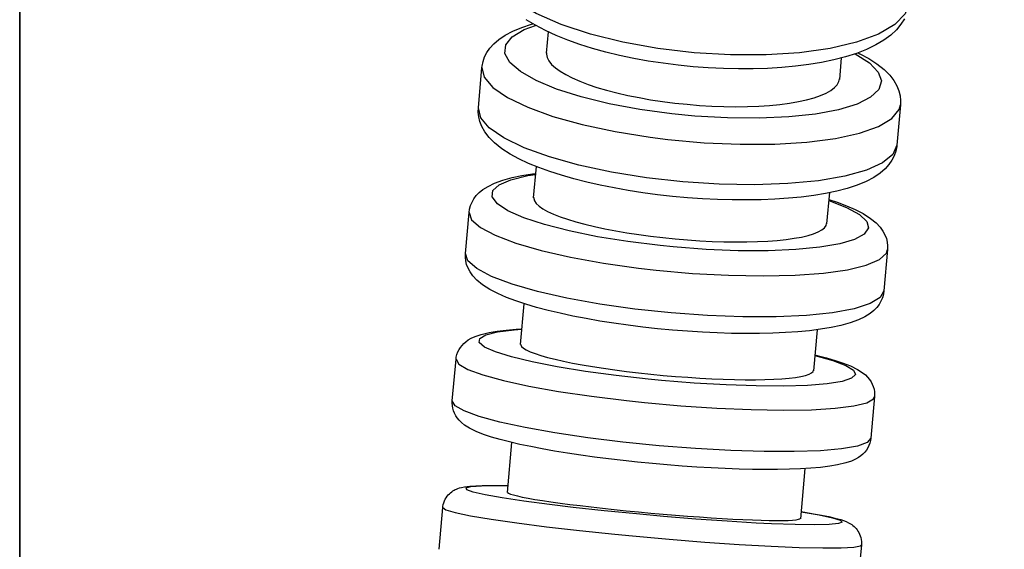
# Model space of a CAD drawing. Header units: millimetres. Extents: x -109 to 627, y -178 to 173.
# Tile 42 of 178: x -10.9181 to -10.8712, y 31.173 to 31.1982. Entities that reach past the tile are written whole.
import ezdxf

# ---------------------------------------------------------------- set-up
doc = ezdxf.new("R2010")
doc.units = ezdxf.units.MM
doc.layers.add('ARQ - ALVENARIA - OSSO', color=2, linetype='Continuous', lineweight=35)
doc.layers.add('O - MOBILIÁRIO', color=8, linetype='Continuous')
doc.styles.add('GULIM', font='Gulim.ttf')
doc.dimstyles.new('GULIM-100', dxfattribs={"dimtxt": 0.1, "dimasz": 0.05, "dimexe": 0.2, "dimexo": 0, "dimgap": 0.025, "dimtad": 1, "dimdec": 0, "dimlfac": 100, "dimzin": 12, "dimdsep": 46, "dimtxsty": 'GULIM', "dimblk": 'OPEN30', "dimcen": 0, "dimclrd": 152, "dimclre": 152, "dimclrt": 152, "dimaunit": 1, "dimadec": 0, "dimazin": 0, "dimtfac": 1.875, "dimtdec": 0, "dimtmove": 2, "dimatfit": 3, "dimldrblk": 'OPEN30', "dimfxl": 0, "dimtolj": 1, "dimtzin": 12, "dimlwd": -1, "dimarcsym": 0})

# ---------------------------------------------------------------- blocks, each defined once
blk = doc.blocks.new('_Open30')
at = {"color": 0, "linetype": 'ByBlock', "lineweight": -2}
for p, q in [((-1, 0.26795), (0, 0)), ((0, 0), (-1, -0.26795)), ((0, 0), (-1, 0))]:
    blk.add_line(p, q, dxfattribs=at)
blk = doc.blocks.new('*D773')
at = {"color": 152, "lineweight": -2, "transparency": 16777216}
for p, q in [((-10.918074, 32.581572), (-10.282531, 32.581572)), ((-10.918074, 31.031973), (-10.282531, 31.031973))]:
    blk.add_line(p, q, dxfattribs=at)
at = {"color": 152, "transparency": 16777216}
blk.add_line((-10.482531, 31.081973), (-10.482531, 32.531572), dxfattribs=at)
at = {"layer": 'Defpoints', "color": 0, "transparency": 16777216}
for p in [(-10.918074, 32.581572), (-10.482531, 32.581572), (-10.918074, 31.031973)]:
    blk.add_point(p, dxfattribs=at)
at = {"color": 152, "transparency": 16777216, "xscale": 0.05, "yscale": 0.05, "zscale": 0.05}
for p, rotation in [((-10.482531, 32.581572), 90), ((-10.482531, 31.031973), 270)]:
    blk.add_blockref('_Open30', p, dxfattribs=dict(at, rotation=rotation))
at = {"color": 152, "transparency": 16777216, "insert": (-10.558929, 31.806773), "char_height": 0.1, "attachment_point": 5, "rotation": 90, "style": 'GULIM'}
blk.add_mtext('\\A1;155', dxfattribs=at)
blk = doc.blocks.new('*D774')
at = {"color": 152, "lineweight": -2, "transparency": 16777216}
for p, q in [((-10.918074, 31.031973), (-10.918074, 31.624778)), ((-8.168786, 31.031973), (-8.168786, 31.624778))]:
    blk.add_line(p, q, dxfattribs=at)
at = {"color": 152, "transparency": 16777216}
blk.add_line((-10.868074, 31.424778), (-8.218786, 31.424778), dxfattribs=at)
at = {"layer": 'Defpoints', "color": 0, "transparency": 16777216}
for p in [(-8.168786, 31.424778), (-10.918074, 31.031973), (-8.168786, 31.031973)]:
    blk.add_point(p, dxfattribs=at)
at = {"color": 152, "transparency": 16777216, "xscale": 0.05, "yscale": 0.05, "zscale": 0.05, "rotation": 180}
blk.add_blockref('_Open30', (-10.918074, 31.424778), dxfattribs=at)
at = {"color": 152, "transparency": 16777216, "xscale": 0.05, "yscale": 0.05, "zscale": 0.05}
blk.add_blockref('_Open30', (-8.168786, 31.424778), dxfattribs=at)
at = {"color": 152, "transparency": 16777216, "insert": (-9.54343, 31.501109), "char_height": 0.1, "attachment_point": 5, "style": 'GULIM'}
blk.add_mtext('\\A1;275', dxfattribs=at)

msp = doc.modelspace()

# ---------------------------------------------------------------- linework, layer by layer
at = {"layer": 'ARQ - ALVENARIA - OSSO'}
msp.add_line((-10.918074, 31.031973), (-10.918074, 32.581572), dxfattribs=at)
at = {"layer": 'O - MOBILIÁRIO'}
for p, q in [((-10.892996, 31.196627, 0.00002), (-10.892906, 31.197642, 0.00002)), ((-10.878961, 31.196402, 0.00002), (-10.879051, 31.195384, 0.00002)), ((-10.896239, 31.19403, 0.00002), (-10.896068, 31.195951, 0.00002)), ((-10.876147, 31.194179, 0.00002), (-10.876318, 31.192258, 0.00002)), ((-10.893608, 31.189749, 0.00002), (-10.893476, 31.191237, 0.00002)), ((-10.879531, 31.189997, 0.00002), (-10.879663, 31.188507, 0.00002)), ((-10.896855, 31.187104, 0.00002), (-10.896681, 31.189058, 0.00002)), ((-10.87676, 31.187286, 0.00002), (-10.876934, 31.185332, 0.00002)), ((-10.894228, 31.182776, 0.00002), (-10.894056, 31.184718, 0.00002)), ((-10.880111, 31.183478, 0.00002), (-10.880284, 31.181531, 0.00002)), ((-10.897479, 31.180095, 0.00002), (-10.897303, 31.182072, 0.00002)), ((-10.877381, 31.1803, 0.00002), (-10.877557, 31.178323, 0.00002)), ((-10.894855, 31.175737, 0.00002), (-10.894643, 31.178117, 0.00002)), ((-10.880698, 31.176877, 0.00002), (-10.88091, 31.174494, 0.00002)), ((-10.898106, 31.173039, 0.00002), (-10.897929, 31.175028, 0.00002)), ((-10.878008, 31.173256, 0.00002), (-10.878185, 31.171267, 0.00002))]:
    msp.add_line(p, q, dxfattribs=at)
for points in [[(-10.875712, 31.199066, 0.00002), (-10.875914, 31.198507, 0.00002), (-10.876413, 31.197991, 0.00002), (-10.877193, 31.197535, 0.00002), (-10.878231, 31.197152, 0.00002), (-10.879495, 31.196855, 0.00002), (-10.880947, 31.196651, 0.00002), (-10.882542, 31.196548, 0.00002), (-10.884232, 31.196548, 0.00002), (-10.885966, 31.196652, 0.00002), (-10.887691, 31.196856, 0.00002), (-10.889355, 31.197154, 0.00002), (-10.890907, 31.197537, 0.00002), (-10.8923, 31.197994, 0.00002), (-10.893492, 31.19851, 0.00002), (-10.894446, 31.19907, 0.00002), (-10.895133, 31.199656, 0.00002), (-10.895533, 31.200252, 0.00002), (-10.895633, 31.200838, 0.00002)], [(-10.896068, 31.195951, 0.00002), (-10.896062, 31.19601, 0.00002), (-10.896016, 31.196238, 0.00002), (-10.895941, 31.196456, 0.00002), (-10.895834, 31.196665, 0.00002), (-10.895693, 31.19687, 0.00002), (-10.89551, 31.197074, 0.00002), (-10.895268, 31.197283, 0.00002), (-10.894968, 31.197485, 0.00002), (-10.894603, 31.197677, 0.00002), (-10.894177, 31.197853, 0.00002), (-10.893707, 31.198008, 0.00002), (-10.893644, 31.198026, 0.00002)], [(-10.887026, 31.193741, 0.00002), (-10.888558, 31.19395, 0.00002), (-10.890013, 31.194222, 0.00002), (-10.891347, 31.194549, 0.00002), (-10.892519, 31.194921, 0.00002), (-10.893493, 31.195326, 0.00002), (-10.894241, 31.195753, 0.00002), (-10.894739, 31.196188, 0.00002), (-10.894972, 31.196618, 0.00002), (-10.894933, 31.19703, 0.00002), (-10.894623, 31.197412, 0.00002), (-10.894052, 31.197751, 0.00002), (-10.893524, 31.197952, 0.00002)], [(-10.875957, 31.198265, 0.00002), (-10.876121, 31.198005, 0.00002), (-10.876337, 31.197745, 0.00002), (-10.876609, 31.19749, 0.00002), (-10.876937, 31.197247, 0.00002), (-10.877322, 31.197018, 0.00002), (-10.87776, 31.196807, 0.00002), (-10.878244, 31.196618, 0.00002), (-10.878764, 31.196452, 0.00002), (-10.879316, 31.196309, 0.00002), (-10.879897, 31.196187, 0.00002), (-10.880506, 31.196086, 0.00002), (-10.88114, 31.196005, 0.00002), (-10.881795, 31.195944, 0.00002), (-10.88247, 31.195903, 0.00002), (-10.88316, 31.195881, 0.00002), (-10.883863, 31.195878, 0.00002), (-10.884576, 31.195895, 0.00002), (-10.885294, 31.19593, 0.00002), (-10.886014, 31.195985, 0.00002), (-10.886732, 31.196058, 0.00002), (-10.887445, 31.196149, 0.00002), (-10.888148, 31.196257, 0.00002), (-10.888839, 31.196383, 0.00002), (-10.889514, 31.196526, 0.00002), (-10.890169, 31.196684, 0.00002), (-10.890801, 31.196858, 0.00002), (-10.891407, 31.197048, 0.00002), (-10.891986, 31.197252, 0.00002), (-10.892533, 31.197471, 0.00002), (-10.893047, 31.197705, 0.00002), (-10.893527, 31.197955, 0.00002), (-10.893969, 31.198222, 0.00002)], [(-10.892994, 31.196647, 0.00002), (-10.892995, 31.196579, 0.00002), (-10.892963, 31.19642, 0.00002), (-10.892882, 31.196259, 0.00002), (-10.892752, 31.196096, 0.00002), (-10.892573, 31.195932, 0.00002), (-10.892348, 31.195769, 0.00002), (-10.892079, 31.195608, 0.00002), (-10.891767, 31.19545, 0.00002), (-10.891412, 31.195296, 0.00002), (-10.89102, 31.195146, 0.00002), (-10.890593, 31.195004, 0.00002), (-10.890134, 31.194869, 0.00002), (-10.889644, 31.194741, 0.00002), (-10.889128, 31.194623, 0.00002), (-10.888592, 31.194515, 0.00002), (-10.888037, 31.194418, 0.00002), (-10.887467, 31.194332, 0.00002), (-10.886886, 31.194258, 0.00002), (-10.886301, 31.194197, 0.00002), (-10.885714, 31.194148, 0.00002), (-10.885127, 31.194114, 0.00002), (-10.884547, 31.194092, 0.00002), (-10.883979, 31.194084, 0.00002), (-10.883425, 31.194091, 0.00002), (-10.882888, 31.194111, 0.00002), (-10.882374, 31.194144, 0.00002), (-10.881886, 31.194191, 0.00002), (-10.881429, 31.194251, 0.00002), (-10.881003, 31.194324, 0.00002), (-10.880612, 31.194409, 0.00002), (-10.880261, 31.194505, 0.00002), (-10.879951, 31.194611, 0.00002), (-10.879683, 31.194729, 0.00002), (-10.87946, 31.194855, 0.00002), (-10.879284, 31.19499, 0.00002), (-10.879157, 31.195131, 0.00002), (-10.879078, 31.19528, 0.00002), (-10.87905, 31.195404, 0.00002)], [(-10.878299, 31.196599, 0.00002), (-10.877625, 31.196168, 0.00002), (-10.877206, 31.195733, 0.00002), (-10.877055, 31.195307, 0.00002), (-10.877177, 31.194903, 0.00002), (-10.877567, 31.194533, 0.00002), (-10.878214, 31.194208, 0.00002), (-10.879099, 31.193939, 0.00002), (-10.880193, 31.193733, 0.00002), (-10.881465, 31.193596, 0.00002), (-10.882875, 31.193534, 0.00002), (-10.884381, 31.193547, 0.00002), (-10.885937, 31.193636, 0.00002), (-10.887026, 31.193741, 0.00002)], [(-10.878165, 31.196648, 0.00002), (-10.878077, 31.196605, 0.00002), (-10.877655, 31.196375, 0.00002), (-10.877269, 31.196126, 0.00002), (-10.876921, 31.195849, 0.00002), (-10.876658, 31.195586, 0.00002), (-10.876457, 31.195322, 0.00002), (-10.876314, 31.195072, 0.00002), (-10.876221, 31.194836, 0.00002), (-10.876165, 31.194607, 0.00002), (-10.876141, 31.194383, 0.00002), (-10.876147, 31.19418, 0.00002)], [(-10.896068, 31.195951, 0.00002), (-10.895957, 31.195481, 0.00002), (-10.895547, 31.194999, 0.00002), (-10.89485, 31.194518, 0.00002), (-10.893887, 31.194054, 0.00002), (-10.892688, 31.193621, 0.00002), (-10.89129, 31.193232, 0.00002), (-10.889733, 31.192898, 0.00002), (-10.888066, 31.192631, 0.00002), (-10.887223, 31.192526, 0.00002)], [(-10.887223, 31.192526, 0.00002), (-10.885487, 31.192371, 0.00002), (-10.883769, 31.192297, 0.00002), (-10.882123, 31.192308, 0.00002), (-10.880598, 31.192403, 0.00002), (-10.87924, 31.192578, 0.00002), (-10.878091, 31.19283, 0.00002), (-10.877185, 31.193149, 0.00002), (-10.876551, 31.193526, 0.00002), (-10.876207, 31.19395, 0.00002), (-10.876147, 31.194179, 0.00002)], [(-10.876318, 31.192258, 0.00002), (-10.876324, 31.192199, 0.00002), (-10.876369, 31.191971, 0.00002), (-10.876445, 31.191754, 0.00002), (-10.876552, 31.191544, 0.00002), (-10.876693, 31.191339, 0.00002), (-10.876876, 31.191135, 0.00002), (-10.877118, 31.190926, 0.00002), (-10.877418, 31.190724, 0.00002), (-10.877783, 31.190532, 0.00002), (-10.878209, 31.190356, 0.00002), (-10.878679, 31.190201, 0.00002), (-10.879182, 31.19007, 0.00002), (-10.879715, 31.189958, 0.00002), (-10.880277, 31.189865, 0.00002), (-10.880867, 31.189789, 0.00002), (-10.881483, 31.18973, 0.00002), (-10.882122, 31.189686, 0.00002), (-10.882782, 31.189659, 0.00002), (-10.88346, 31.189648, 0.00002), (-10.884152, 31.189652, 0.00002), (-10.884855, 31.189672, 0.00002), (-10.885566, 31.189707, 0.00002), (-10.886281, 31.189757, 0.00002), (-10.886996, 31.189822, 0.00002), (-10.887707, 31.189901, 0.00002), (-10.888411, 31.189995, 0.00002), (-10.889104, 31.190101, 0.00002), (-10.889782, 31.190221, 0.00002), (-10.890441, 31.190354, 0.00002), (-10.89108, 31.190498, 0.00002), (-10.891693, 31.190654, 0.00002), (-10.89228, 31.190822, 0.00002), (-10.892836, 31.191, 0.00002), (-10.893361, 31.19119, 0.00002), (-10.893852, 31.191391, 0.00002), (-10.894309, 31.191605, 0.00002), (-10.89473, 31.191834, 0.00002), (-10.895116, 31.192083, 0.00002), (-10.895465, 31.19236, 0.00002), (-10.895727, 31.192624, 0.00002), (-10.895929, 31.192887, 0.00002), (-10.896071, 31.193138, 0.00002), (-10.896165, 31.193374, 0.00002), (-10.896221, 31.193602, 0.00002), (-10.896244, 31.193827, 0.00002), (-10.896239, 31.19403, 0.00002)], [(-10.876318, 31.192258, 0.00002), (-10.87651, 31.191815, 0.00002), (-10.876998, 31.191412, 0.00002), (-10.877769, 31.191062, 0.00002), (-10.878798, 31.190776, 0.00002), (-10.880055, 31.190561, 0.00002), (-10.881501, 31.190425, 0.00002), (-10.883091, 31.190371, 0.00002), (-10.884779, 31.190402, 0.00002), (-10.886512, 31.190515, 0.00002), (-10.888238, 31.190709, 0.00002), (-10.889905, 31.190977, 0.00002), (-10.891461, 31.191311, 0.00002), (-10.89286, 31.1917, 0.00002), (-10.894059, 31.192133, 0.00002), (-10.895021, 31.192597, 0.00002), (-10.895718, 31.193078, 0.00002), (-10.896128, 31.19356, 0.00002), (-10.896239, 31.19403, 0.00002)], [(-10.896681, 31.189058, 0.00002), (-10.896657, 31.189218, 0.00002), (-10.896609, 31.18939, 0.00002), (-10.896539, 31.189552, 0.00002), (-10.896449, 31.189706, 0.00002), (-10.896337, 31.189854, 0.00002), (-10.896198, 31.189998, 0.00002), (-10.89602, 31.190143, 0.00002), (-10.89578, 31.190295, 0.00002), (-10.895471, 31.190445, 0.00002), (-10.895081, 31.190587, 0.00002), (-10.894637, 31.19071, 0.00002), (-10.894165, 31.19081, 0.00002), (-10.893666, 31.190892, 0.00002), (-10.893509, 31.190913, 0.00002)], [(-10.887583, 31.187477, 0.00002), (-10.889117, 31.187668, 0.00002), (-10.890575, 31.187903, 0.00002), (-10.891914, 31.188176, 0.00002), (-10.893092, 31.188479, 0.00002), (-10.894074, 31.188802, 0.00002), (-10.89483, 31.189135, 0.00002), (-10.895336, 31.189469, 0.00002), (-10.895579, 31.189793, 0.00002), (-10.895549, 31.190098, 0.00002), (-10.895249, 31.190374, 0.00002), (-10.894687, 31.190612, 0.00002), (-10.89388, 31.190807, 0.00002), (-10.893513, 31.190868, 0.00002)], [(-10.893606, 31.18977, 0.00002), (-10.893605, 31.189719, 0.00002), (-10.89357, 31.189601, 0.00002), (-10.893485, 31.189479, 0.00002), (-10.893351, 31.189356, 0.00002), (-10.893169, 31.18923, 0.00002), (-10.892941, 31.189104, 0.00002), (-10.892669, 31.188978, 0.00002), (-10.892353, 31.188854, 0.00002), (-10.891996, 31.188731, 0.00002), (-10.891601, 31.188612, 0.00002), (-10.891172, 31.188496, 0.00002), (-10.890711, 31.188385, 0.00002), (-10.890218, 31.18828, 0.00002), (-10.889701, 31.18818, 0.00002), (-10.889164, 31.188088, 0.00002), (-10.888608, 31.188003, 0.00002), (-10.888037, 31.187926, 0.00002), (-10.887455, 31.187858, 0.00002), (-10.88687, 31.187799, 0.00002), (-10.886283, 31.18775, 0.00002), (-10.885697, 31.18771, 0.00002), (-10.885117, 31.187681, 0.00002), (-10.88455, 31.187662, 0.00002), (-10.883998, 31.187654, 0.00002), (-10.883462, 31.187657, 0.00002), (-10.88295, 31.18767, 0.00002), (-10.882465, 31.187693, 0.00002), (-10.882009, 31.187727, 0.00002), (-10.881586, 31.187771, 0.00002), (-10.881198, 31.187825, 0.00002), (-10.880849, 31.187888, 0.00002), (-10.880543, 31.18796, 0.00002), (-10.880278, 31.188041, 0.00002), (-10.880058, 31.18813, 0.00002), (-10.879886, 31.188225, 0.00002), (-10.879762, 31.188328, 0.00002), (-10.879687, 31.188436, 0.00002), (-10.879661, 31.188527, 0.00002)], [(-10.879559, 31.189626, 0.00002), (-10.87871, 31.189296, 0.00002), (-10.878102, 31.188961, 0.00002), (-10.877753, 31.188631, 0.00002), (-10.877674, 31.188318, 0.00002), (-10.877867, 31.188029, 0.00002), (-10.878326, 31.187775, 0.00002), (-10.879038, 31.187562, 0.00002), (-10.879981, 31.187398, 0.00002), (-10.881126, 31.187287, 0.00002), (-10.882438, 31.187232, 0.00002), (-10.883877, 31.187236, 0.00002), (-10.885401, 31.187298, 0.00002), (-10.886962, 31.187416, 0.00002), (-10.887583, 31.187477, 0.00002)], [(-10.879557, 31.189673, 0.00002), (-10.879158, 31.189539, 0.00002), (-10.878715, 31.189371, 0.00002), (-10.878305, 31.189193, 0.00002), (-10.877927, 31.188998, 0.00002), (-10.877576, 31.188775, 0.00002), (-10.877309, 31.188558, 0.00002), (-10.877111, 31.188348, 0.00002), (-10.876979, 31.188164, 0.00002), (-10.876884, 31.187988, 0.00002), (-10.876818, 31.187815, 0.00002), (-10.876776, 31.187642, 0.00002), (-10.876756, 31.187469, 0.00002), (-10.87676, 31.187286, 0.00002)], [(-10.896681, 31.189058, 0.00002), (-10.89656, 31.188707, 0.00002), (-10.89614, 31.18834, 0.00002), (-10.895433, 31.187968, 0.00002), (-10.894462, 31.187602, 0.00002), (-10.893256, 31.187253, 0.00002), (-10.891851, 31.186932, 0.00002), (-10.89029, 31.186649, 0.00002), (-10.888621, 31.186412, 0.00002), (-10.887775, 31.186315, 0.00002)], [(-10.876934, 31.185332, 0.00002), (-10.876958, 31.185171, 0.00002), (-10.877006, 31.185, 0.00002), (-10.877076, 31.184838, 0.00002), (-10.877166, 31.184683, 0.00002), (-10.877278, 31.184536, 0.00002), (-10.877417, 31.184392, 0.00002), (-10.877595, 31.184247, 0.00002), (-10.877835, 31.184095, 0.00002), (-10.878144, 31.183945, 0.00002), (-10.878534, 31.183803, 0.00002), (-10.878978, 31.18368, 0.00002), (-10.87945, 31.18358, 0.00002), (-10.879949, 31.183498, 0.00002), (-10.880476, 31.183432, 0.00002), (-10.881032, 31.18338, 0.00002), (-10.881616, 31.18334, 0.00002), (-10.882227, 31.183313, 0.00002), (-10.882861, 31.183299, 0.00002), (-10.883517, 31.183296, 0.00002), (-10.88419, 31.183306, 0.00002), (-10.884878, 31.183327, 0.00002), (-10.885577, 31.18336, 0.00002), (-10.886284, 31.183405, 0.00002), (-10.886994, 31.18346, 0.00002), (-10.887704, 31.183527, 0.00002), (-10.888409, 31.183603, 0.00002), (-10.889107, 31.18369, 0.00002), (-10.889792, 31.183787, 0.00002), (-10.890463, 31.183892, 0.00002), (-10.891114, 31.184006, 0.00002), (-10.891743, 31.184129, 0.00002), (-10.892347, 31.184259, 0.00002), (-10.892922, 31.184396, 0.00002), (-10.893467, 31.184541, 0.00002), (-10.893979, 31.184692, 0.00002), (-10.894457, 31.184851, 0.00002), (-10.8949, 31.185018, 0.00002), (-10.89531, 31.185197, 0.00002), (-10.895688, 31.185392, 0.00002), (-10.896039, 31.185615, 0.00002), (-10.896307, 31.185832, 0.00002), (-10.896504, 31.186042, 0.00002), (-10.896636, 31.186225, 0.00002), (-10.896731, 31.186402, 0.00002), (-10.896797, 31.186575, 0.00002), (-10.89684, 31.186748, 0.00002), (-10.896859, 31.18692, 0.00002), (-10.896855, 31.187104, 0.00002)], [(-10.876934, 31.185332, 0.00002), (-10.877115, 31.185008, 0.00002), (-10.877594, 31.184721, 0.00002), (-10.878355, 31.184479, 0.00002), (-10.879375, 31.18429, 0.00002), (-10.880624, 31.18416, 0.00002), (-10.882064, 31.184092, 0.00002), (-10.88365, 31.184089, 0.00002), (-10.885335, 31.18415, 0.00002), (-10.887067, 31.184275, 0.00002), (-10.888794, 31.184458, 0.00002), (-10.890464, 31.184695, 0.00002), (-10.892025, 31.184978, 0.00002), (-10.893429, 31.185299, 0.00002), (-10.894636, 31.185648, 0.00002), (-10.895607, 31.186014, 0.00002), (-10.896314, 31.186386, 0.00002), (-10.896734, 31.186753, 0.00002), (-10.896855, 31.187104, 0.00002)], [(-10.887775, 31.186315, 0.00002), (-10.886039, 31.18616, 0.00002), (-10.884324, 31.186066, 0.00002), (-10.882681, 31.186036, 0.00002), (-10.881161, 31.186071, 0.00002), (-10.87981, 31.18617, 0.00002), (-10.878669, 31.18633, 0.00002), (-10.877773, 31.186545, 0.00002), (-10.877148, 31.186811, 0.00002), (-10.876815, 31.187117, 0.00002), (-10.87676, 31.187286, 0.00002)], [(-10.897303, 31.182072, 0.00002), (-10.897289, 31.182177, 0.00002), (-10.897258, 31.182303, 0.00002), (-10.897214, 31.182423, 0.00002), (-10.897158, 31.182536, 0.00002), (-10.897093, 31.18264, 0.00002), (-10.897017, 31.182736, 0.00002), (-10.896931, 31.182826, 0.00002), (-10.896834, 31.18291, 0.00002), (-10.89672, 31.182991, 0.00002), (-10.89658, 31.183073, 0.00002), (-10.896388, 31.18316, 0.00002), (-10.896112, 31.183253, 0.00002), (-10.895723, 31.183345, 0.00002), (-10.89535, 31.183408, 0.00002), (-10.894911, 31.183461, 0.00002), (-10.894446, 31.183501, 0.00002), (-10.894167, 31.183519, 0.00002)], [(-10.888148, 31.181125, 0.00002), (-10.889684, 31.181297, 0.00002), (-10.891145, 31.181494, 0.00002), (-10.892489, 31.181713, 0.00002), (-10.893673, 31.181945, 0.00002), (-10.894662, 31.182185, 0.00002), (-10.895427, 31.182424, 0.00002), (-10.895942, 31.182655, 0.00002), (-10.896194, 31.182872, 0.00002), (-10.896175, 31.183068, 0.00002), (-10.895884, 31.183236, 0.00002), (-10.895331, 31.183373, 0.00002), (-10.894533, 31.183472, 0.00002), (-10.894169, 31.1835, 0.00002)], [(-10.894226, 31.182796, 0.00002), (-10.894224, 31.182762, 0.00002), (-10.894185, 31.182684, 0.00002), (-10.894097, 31.182603, 0.00002), (-10.893959, 31.182519, 0.00002), (-10.893774, 31.182433, 0.00002), (-10.893542, 31.182344, 0.00002), (-10.893267, 31.182254, 0.00002), (-10.892948, 31.182164, 0.00002), (-10.892588, 31.182074, 0.00002), (-10.892191, 31.181984, 0.00002), (-10.891759, 31.181896, 0.00002), (-10.891296, 31.18181, 0.00002), (-10.890801, 31.181726, 0.00002), (-10.890282, 31.181646, 0.00002), (-10.889744, 31.181569, 0.00002), (-10.889187, 31.181497, 0.00002), (-10.888615, 31.181429, 0.00002), (-10.888033, 31.181367, 0.00002), (-10.887447, 31.18131, 0.00002), (-10.886861, 31.18126, 0.00002), (-10.886274, 31.181216, 0.00002), (-10.885695, 31.181179, 0.00002), (-10.885129, 31.181149, 0.00002), (-10.884579, 31.181126, 0.00002), (-10.884045, 31.181111, 0.00002), (-10.883534, 31.181103, 0.00002), (-10.883051, 31.181103, 0.00002), (-10.882598, 31.181111, 0.00002), (-10.882177, 31.181126, 0.00002), (-10.881792, 31.181148, 0.00002), (-10.881446, 31.181178, 0.00002), (-10.881143, 31.181215, 0.00002), (-10.880882, 31.181259, 0.00002), (-10.880665, 31.181309, 0.00002), (-10.880496, 31.181365, 0.00002), (-10.880376, 31.181427, 0.00002), (-10.880305, 31.181495, 0.00002), (-10.880282, 31.181551, 0.00002)], [(-10.897303, 31.182072, 0.00002), (-10.897171, 31.181842, 0.00002), (-10.89674, 31.181591, 0.00002), (-10.896024, 31.181329, 0.00002), (-10.895044, 31.181062, 0.00002), (-10.89383, 31.180799, 0.00002), (-10.892419, 31.180548, 0.00002), (-10.890853, 31.180316, 0.00002), (-10.889181, 31.18011, 0.00002), (-10.888335, 31.180021, 0.00002)], [(-10.880215, 31.182259, 0.00002), (-10.879358, 31.182019, 0.00002), (-10.878741, 31.181783, 0.00002), (-10.878382, 31.18156, 0.00002), (-10.878293, 31.181355, 0.00002), (-10.878477, 31.181175, 0.00002), (-10.878927, 31.181025, 0.00002), (-10.87963, 31.180911, 0.00002), (-10.880565, 31.180834, 0.00002), (-10.881703, 31.180799, 0.00002), (-10.88301, 31.180805, 0.00002), (-10.884445, 31.180853, 0.00002), (-10.885966, 31.180941, 0.00002), (-10.887527, 31.181066, 0.00002), (-10.888148, 31.181125, 0.00002)], [(-10.880214, 31.182278, 0.00002), (-10.880109, 31.182253, 0.00002), (-10.879661, 31.182137, 0.00002), (-10.879249, 31.182017, 0.00002), (-10.878872, 31.181892, 0.00002), (-10.878524, 31.181755, 0.00002), (-10.878193, 31.181592, 0.00002), (-10.877963, 31.181447, 0.00002), (-10.877816, 31.181329, 0.00002), (-10.877707, 31.181221, 0.00002), (-10.877618, 31.181112, 0.00002), (-10.877545, 31.181003, 0.00002), (-10.877486, 31.18089, 0.00002), (-10.877439, 31.180774, 0.00002), (-10.877405, 31.180653, 0.00002), (-10.877384, 31.18053, 0.00002), (-10.877377, 31.180393, 0.00002), (-10.877381, 31.1803, 0.00002)], [(-10.877557, 31.178323, 0.00002), (-10.877572, 31.178218, 0.00002), (-10.877602, 31.178092, 0.00002), (-10.877646, 31.177972, 0.00002), (-10.877702, 31.17786, 0.00002), (-10.877768, 31.177755, 0.00002), (-10.877843, 31.177659, 0.00002), (-10.877929, 31.177569, 0.00002), (-10.878026, 31.177485, 0.00002), (-10.87814, 31.177404, 0.00002), (-10.87828, 31.177323, 0.00002), (-10.878473, 31.177235, 0.00002), (-10.878748, 31.177142, 0.00002), (-10.879138, 31.17705, 0.00002), (-10.879511, 31.176987, 0.00002), (-10.87995, 31.176934, 0.00002), (-10.880414, 31.176894, 0.00002), (-10.880909, 31.176864, 0.00002), (-10.881435, 31.176844, 0.00002), (-10.881993, 31.176834, 0.00002), (-10.882579, 31.176832, 0.00002), (-10.883192, 31.176839, 0.00002), (-10.883828, 31.176854, 0.00002), (-10.884486, 31.176877, 0.00002), (-10.88516, 31.176909, 0.00002), (-10.885847, 31.176949, 0.00002), (-10.886545, 31.176996, 0.00002), (-10.887248, 31.17705, 0.00002), (-10.887953, 31.177112, 0.00002), (-10.888656, 31.17718, 0.00002), (-10.889353, 31.177255, 0.00002), (-10.89004, 31.177336, 0.00002), (-10.890713, 31.177422, 0.00002), (-10.891369, 31.177513, 0.00002), (-10.892003, 31.177609, 0.00002), (-10.892613, 31.177709, 0.00002), (-10.893196, 31.177813, 0.00002), (-10.893748, 31.177919, 0.00002), (-10.894267, 31.178029, 0.00002), (-10.894751, 31.178142, 0.00002), (-10.895199, 31.178258, 0.00002), (-10.895611, 31.178378, 0.00002), (-10.895988, 31.178504, 0.00002), (-10.896336, 31.17864, 0.00002), (-10.896668, 31.178803, 0.00002), (-10.896897, 31.178948, 0.00002), (-10.897044, 31.179066, 0.00002), (-10.897153, 31.179174, 0.00002), (-10.897242, 31.179283, 0.00002), (-10.897315, 31.179392, 0.00002), (-10.897375, 31.179505, 0.00002), (-10.897421, 31.179622, 0.00002), (-10.897455, 31.179742, 0.00002), (-10.897476, 31.179865, 0.00002), (-10.897483, 31.180002, 0.00002), (-10.897479, 31.180095, 0.00002)], [(-10.877557, 31.178323, 0.00002), (-10.877728, 31.17812, 0.00002), (-10.878196, 31.17795, 0.00002), (-10.878947, 31.177818, 0.00002), (-10.879959, 31.177728, 0.00002), (-10.8812, 31.177683, 0.00002), (-10.882634, 31.177685, 0.00002), (-10.884216, 31.177733, 0.00002), (-10.885898, 31.177826, 0.00002), (-10.887629, 31.177961, 0.00002), (-10.889357, 31.178134, 0.00002), (-10.891029, 31.178339, 0.00002), (-10.892594, 31.178571, 0.00002), (-10.894006, 31.178823, 0.00002), (-10.89522, 31.179086, 0.00002), (-10.8962, 31.179353, 0.00002), (-10.896916, 31.179615, 0.00002), (-10.897347, 31.179865, 0.00002), (-10.897479, 31.180095, 0.00002)], [(-10.888335, 31.180021, 0.00002), (-10.886599, 31.179866, 0.00002), (-10.884886, 31.179751, 0.00002), (-10.883247, 31.17968, 0.00002), (-10.881732, 31.179655, 0.00002), (-10.880388, 31.179676, 0.00002), (-10.879255, 31.179743, 0.00002), (-10.878368, 31.179854, 0.00002), (-10.877754, 31.180005, 0.00002), (-10.877431, 31.180193, 0.00002), (-10.877381, 31.1803, 0.00002)], [(-10.897929, 31.175028, 0.00002), (-10.897924, 31.175073, 0.00002), (-10.897908, 31.175165, 0.00002), (-10.897883, 31.175254, 0.00002), (-10.897852, 31.175339, 0.00002), (-10.897814, 31.175419, 0.00002), (-10.89777, 31.175493, 0.00002), (-10.897722, 31.175562, 0.00002), (-10.897671, 31.175624, 0.00002), (-10.897617, 31.17568, 0.00002), (-10.897562, 31.17573, 0.00002), (-10.897507, 31.175773, 0.00002), (-10.897451, 31.175812, 0.00002), (-10.897395, 31.175846, 0.00002), (-10.897337, 31.175876, 0.00002), (-10.897277, 31.175904, 0.00002), (-10.897211, 31.175931, 0.00002), (-10.897135, 31.175956, 0.00002), (-10.89704, 31.175982, 0.00002), (-10.896897, 31.17601, 0.00002), (-10.896652, 31.176042, 0.00002), (-10.896364, 31.176062, 0.00002), (-10.896053, 31.176074, 0.00002), (-10.895676, 31.176079, 0.00002), (-10.895265, 31.176078, 0.00002), (-10.894825, 31.17607, 0.00002)], [(-10.892852, 31.175164, 0.00002), (-10.894071, 31.175327, 0.00002), (-10.895103, 31.175483, 0.00002), (-10.895916, 31.175629, 0.00002), (-10.896484, 31.17576, 0.00002), (-10.896791, 31.175872, 0.00002), (-10.896827, 31.175962, 0.00002), (-10.896591, 31.176027, 0.00002), (-10.89609, 31.176064, 0.00002), (-10.89534, 31.176074, 0.00002), (-10.89483, 31.176067, 0.00002)], [(-10.894853, 31.175758, 0.00002), (-10.894849, 31.175743, 0.00002), (-10.894806, 31.175706, 0.00002), (-10.894714, 31.175666, 0.00002), (-10.894573, 31.175622, 0.00002), (-10.894384, 31.175574, 0.00002), (-10.894149, 31.175524, 0.00002), (-10.893871, 31.17547, 0.00002), (-10.893549, 31.175414, 0.00002), (-10.893186, 31.175357, 0.00002), (-10.892785, 31.175297, 0.00002), (-10.892352, 31.175237, 0.00002), (-10.891886, 31.175176, 0.00002), (-10.89139, 31.175114, 0.00002), (-10.890869, 31.175053, 0.00002), (-10.890329, 31.174992, 0.00002), (-10.889771, 31.174933, 0.00002), (-10.889198, 31.174874, 0.00002), (-10.888615, 31.174818, 0.00002), (-10.88803, 31.174764, 0.00002), (-10.887443, 31.174712, 0.00002), (-10.886857, 31.174664, 0.00002), (-10.886279, 31.174619, 0.00002), (-10.885714, 31.174577, 0.00002), (-10.885164, 31.17454, 0.00002), (-10.884632, 31.174507, 0.00002), (-10.884123, 31.174478, 0.00002), (-10.883642, 31.174454, 0.00002), (-10.883192, 31.174435, 0.00002), (-10.882773, 31.174421, 0.00002), (-10.882391, 31.174412, 0.00002), (-10.882049, 31.174408, 0.00002), (-10.881748, 31.174409, 0.00002), (-10.88149, 31.174415, 0.00002), (-10.881278, 31.174427, 0.00002), (-10.881112, 31.174443, 0.00002), (-10.880996, 31.174465, 0.00002), (-10.880928, 31.174491, 0.00002), (-10.880908, 31.174515, 0.00002)], [(-10.897929, 31.175028, 0.00002), (-10.897787, 31.17492, 0.00002), (-10.897345, 31.174788, 0.00002), (-10.896619, 31.174636, 0.00002), (-10.89563, 31.174469, 0.00002), (-10.894409, 31.174292, 0.00002), (-10.892991, 31.174111, 0.00002), (-10.891421, 31.173931, 0.00002), (-10.889746, 31.173757, 0.00002), (-10.8889, 31.173675, 0.00002)], [(-10.888718, 31.174717, 0.00002), (-10.890255, 31.174868, 0.00002), (-10.89172, 31.175029, 0.00002), (-10.892852, 31.175164, 0.00002)], [(-10.883012, 31.174288, 0.00002), (-10.884393, 31.17437, 0.00002), (-10.88588, 31.174475, 0.00002), (-10.887428, 31.174601, 0.00002), (-10.888718, 31.174717, 0.00002)], [(-10.880876, 31.174825, 0.00002), (-10.880011, 31.174676, 0.00002), (-10.879385, 31.174542, 0.00002), (-10.879017, 31.174425, 0.00002), (-10.878918, 31.17433, 0.00002), (-10.879092, 31.174259, 0.00002), (-10.879533, 31.174215, 0.00002), (-10.880227, 31.174199, 0.00002), (-10.881154, 31.174212, 0.00002), (-10.882285, 31.174252, 0.00002), (-10.883012, 31.174288, 0.00002)], [(-10.880875, 31.174829, 0.00002), (-10.880697, 31.174801, 0.00002), (-10.880278, 31.174731, 0.00002), (-10.8799, 31.174662, 0.00002), (-10.879562, 31.174594, 0.00002), (-10.879262, 31.174525, 0.00002), (-10.87899, 31.174451, 0.00002), (-10.878738, 31.174361, 0.00002), (-10.878615, 31.174303, 0.00002), (-10.878527, 31.174254, 0.00002), (-10.878465, 31.174213, 0.00002), (-10.878408, 31.17417, 0.00002), (-10.878355, 31.174125, 0.00002), (-10.878305, 31.174077, 0.00002), (-10.878257, 31.174024, 0.00002), (-10.87821, 31.173966, 0.00002), (-10.878167, 31.173903, 0.00002), (-10.878126, 31.173834, 0.00002), (-10.87809, 31.173759, 0.00002), (-10.878059, 31.173679, 0.00002), (-10.878035, 31.173596, 0.00002), (-10.878016, 31.1735, 0.00002), (-10.878006, 31.173403, 0.00002), (-10.878005, 31.173307, 0.00002), (-10.878008, 31.173256, 0.00002)], [(-10.8889, 31.173675, 0.00002), (-10.887164, 31.173521, 0.00002), (-10.885452, 31.173385, 0.00002), (-10.883817, 31.173272, 0.00002), (-10.882307, 31.173186, 0.00002), (-10.88097, 31.173129, 0.00002), (-10.879846, 31.173102, 0.00002), (-10.878968, 31.173107, 0.00002), (-10.878364, 31.173144, 0.00002), (-10.878052, 31.173211, 0.00002), (-10.878008, 31.173256, 0.00002)]]:
    msp.add_polyline3d(points, dxfattribs=at)

# ---------------------------------------------------------------- dimensions: what is measured, and where the dimension line sits
dim = msp.add_linear_dim(base=(-10.482531, 32.581572), p1=(-10.918074, 31.031973), p2=(-10.918074, 32.581572), angle=90, dimstyle='GULIM-100')
dim.commit()
dim.dimension.update_dxf_attribs({"geometry": '*D773', "text_midpoint": (-10.558929, 31.806773)})
dim = msp.add_linear_dim(base=(-8.168786, 31.424778), p1=(-10.918074, 31.031973), p2=(-8.168786, 31.031973), dimstyle='GULIM-100')
dim.commit()
dim.dimension.update_dxf_attribs({"geometry": '*D774', "text_midpoint": (-9.54343, 31.501109)})

doc.saveas('drawing.dxf')
